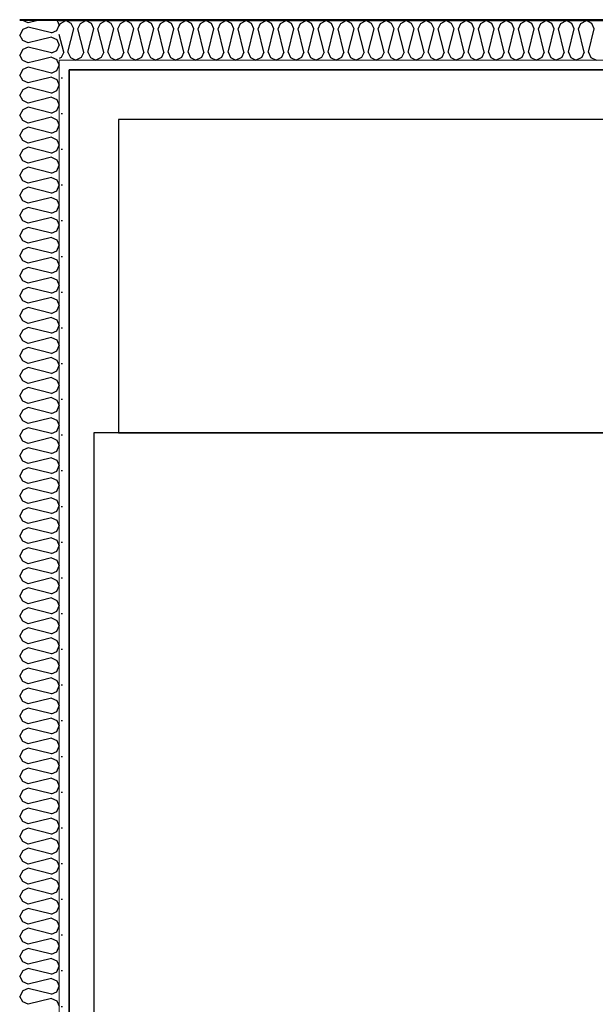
# Model space of a CAD drawing. Header units: millimetres. Extents: x -3836 to 10135, y -3581 to 11389.
# Tile 20 of 47: x 199 to 897, y 7797 to 8991. Entities that reach past the tile are written whole.
import ezdxf
from ezdxf.enums import TextEntityAlignment as Align

# ---------------------------------------------------------------- set-up
doc = ezdxf.new("R2010")
doc.units = ezdxf.units.MM
doc.header["$LTSCALE"] = 0.5
doc.header["$MEASUREMENT"] = 0
doc.linetypes.add('PLINE', pattern=[0])
for name, color, linetype in [('231- Bærende yttervegger (Skravur)(Nye konstruksjoner)', 7, 'Continuous'), ('231- Bærende yttervegger(Nye konstruksjoner)', 7, 'Continuous'), ('252- Gulv på grunn_ bunnplate(Nye konstruksjoner)', 7, 'Continuous'), ('68-- Inventar (løst)(Nye konstruksjoner)', 7, 'Continuous'), ('862- M___Nettoareal(Nye konstruksjoner)', 7, 'Continuous'), ('862- M___Nettoareal(Polylinje)(Nye konstruksjoner)', 7, 'Continuous'), ('862- M___Nettoareal(Tekst)(Nye konstruksjoner)', 7, 'Continuous')]:
    doc.layers.add(name, color=color, linetype=linetype)
doc.layers.add('236- Innvendig kledning og overflate(Nye konstruksjoner)', color=7, linetype='Continuous', lineweight=0)
doc.styles.add('GENERATED_STYLE_1', font='arial.ttf')
pattern_1 = [(0, (0, 0), (0, 43.30127), [0, -25]), (0, (12.5, 21.65), (0, 43.30127), [0, -25])]

# ---------------------------------------------------------------- blocks, each defined once
blk = doc.blocks.new('Soverom_1_5', base_point=(1471.2, 6224))
at = {"layer": '862- M___Nettoareal(Polylinje)(Nye konstruksjoner)', "linetype": 'PLINE', "flags": 128}
blk.add_lwpolyline([(2817.3, 5271.4), (2817.3, 6731), (2416.9, 6731), (2416.9, 8929.6), (259, 8929.6), (259, 5403.6), (871.7, 5403.6), (871.7, 5270.2)], close=True, dxfattribs=at)
at = {"layer": '862- M___Nettoareal(Tekst)(Nye konstruksjoner)', "style": 'GENERATED_STYLE_1'}
for tag, height, p in [('DUMMY_862', 100, (998.7, 6538.3)), ('DUMMY_861', 100, (922.4, 6515.4)), ('DUMMY_863', 200, (2020, 6381.1)), ('ROOM_NAME', 200, (922.4, 6335.4)), ('DUMMY_864', 100, (922.4, 6066.9))]:
    blk.add_attdef(tag, text='', height=height, dxfattribs=at).set_placement(p, align=Align.TOP_LEFT)
blk = doc.blocks.new('*X11')
at = {"layer": '231- Bærende yttervegger (Skravur)(Nye konstruksjoner)', "linetype": 'PLINE'}
for p, q in [((209.2, 8986.6), (202.8, 8989.6)), ((220.9, 8989.6), (209.2, 8986.6)), ((244.4, 8989.6), (247, 8984.1)), ((209.2, 8981.5), (207.7, 8980.8)), ((237.4, 8974.5), (209.2, 8981.5)), ((243.9, 8977.4), (247, 8984.1)), ((237.4, 8969.4), (222.8, 8965.7)), ((237.4, 8974.5), (243.9, 8977.4)), ((237.4, 8969.4), (243.9, 8966.4)), ((243.9, 8966.4), (247, 8959.8)), ((243.9, 8953.2), (247, 8959.8)), ((238, 8950.5), (243.9, 8953.2))]:
    blk.add_line(p, q, dxfattribs=at)
blk = doc.blocks.new('*X18')
at = {"layer": '231- Bærende yttervegger (Skravur)(Nye konstruksjoner)', "linetype": 'PLINE'}
for p, q in [((202.7, 8978.6), (199, 8971.9)), ((207.7, 8980.8), (202.7, 8978.6)), ((202.7, 8965.3), (199, 8971.9)), ((222.8, 8965.7), (209.2, 8962.3)), ((202.7, 8954.3), (199, 8947.6)), ((209.2, 8962.3), (202.7, 8965.3)), ((209.2, 8957.2), (202.7, 8954.3)), ((237.4, 8950.2), (209.2, 8957.2)), ((202.4, 8941.6), (199, 8947.6)), ((237.4, 8945.1), (223.2, 8941.6)), ((237.4, 8950.2), (238, 8950.5)), ((237.4, 8945.1), (243.9, 8942.1)), ((243.9, 8942.1), (244.1, 8941.6))]:
    blk.add_line(p, q, dxfattribs=at)
blk = doc.blocks.new('*X19')
at = {"layer": '231- Bærende yttervegger (Skravur)(Nye konstruksjoner)', "linetype": 'PLINE'}
for p, q in [((202.7, 8930), (199, 8923.4)), ((202.7, 8941), (202.4, 8941.6)), ((209.2, 8938.1), (202.7, 8941)), ((209.2, 8933), (202.7, 8930)), ((223.2, 8941.6), (209.2, 8938.1)), ((237.4, 8925.9), (209.2, 8933)), ((243.9, 8928.9), (247, 8935.5)), ((244.1, 8941.6), (247, 8935.5)), ((202.7, 8916.7), (199, 8923.4)), ((237.4, 8920.8), (209.2, 8913.8)), ((237.4, 8925.9), (243.9, 8928.9)), ((237.4, 8920.8), (243.9, 8917.9)), ((243.9, 8917.9), (247, 8911.2)), ((209.2, 8913.8), (202.7, 8916.7)), ((209.2, 8908.7), (202.7, 8905.7)), ((237.4, 8901.6), (209.2, 8908.7)), ((243.9, 8904.6), (247, 8911.2)), ((202.7, 8905.7), (199, 8899.1)), ((202.7, 8892.5), (199, 8899.1)), ((237.4, 8896.5), (209.2, 8889.5)), ((237.4, 8901.6), (243.9, 8904.6)), ((237.4, 8896.5), (243.9, 8893.6)), ((209.2, 8889.5), (202.7, 8892.5)), ((209.2, 8884.4), (202.7, 8881.4)), ((237.4, 8877.4), (209.2, 8884.4)), ((243.9, 8893.6), (247, 8886.9)), ((243.9, 8880.3), (247, 8886.9)), ((202.7, 8881.4), (199, 8874.8)), ((202.7, 8868.2), (199, 8874.8)), ((237.4, 8872.3), (209.2, 8865.2)), ((237.4, 8877.4), (243.9, 8880.3)), ((237.4, 8872.3), (243.9, 8869.3)), ((209.2, 8865.2), (202.7, 8868.2)), ((209.2, 8860.1), (202.7, 8857.2)), ((237.4, 8853.1), (209.2, 8860.1)), ((243.9, 8869.3), (247, 8862.7)), ((243.9, 8856), (247, 8862.7)), ((202.7, 8857.2), (199, 8850.5)), ((202.7, 8843.9), (199, 8850.5)), ((237.4, 8848), (209.2, 8840.9)), ((237.4, 8853.1), (243.9, 8856)), ((237.4, 8848), (243.9, 8845)), ((209.2, 8840.9), (202.7, 8843.9)), ((209.2, 8835.8), (202.7, 8832.9)), ((237.4, 8828.8), (209.2, 8835.8)), ((243.9, 8845), (247, 8838.4)), ((243.9, 8831.8), (247, 8838.4)), ((202.7, 8832.9), (199, 8826.2)), ((202.7, 8819.6), (199, 8826.2)), ((237.4, 8823.7), (209.2, 8816.7)), ((237.4, 8828.8), (243.9, 8831.8)), ((237.4, 8823.7), (243.9, 8820.7)), ((209.2, 8816.7), (202.7, 8819.6)), ((209.2, 8811.6), (202.7, 8808.6)), ((237.4, 8804.5), (209.2, 8811.6)), ((243.9, 8820.7), (247, 8814.1)), ((243.9, 8807.5), (247, 8814.1)), ((202.7, 8808.6), (199, 8802)), ((202.7, 8795.3), (199, 8802)), ((237.4, 8799.4), (209.2, 8792.4)), ((237.4, 8804.5), (243.9, 8807.5)), ((237.4, 8799.4), (243.9, 8796.5)), ((209.2, 8792.4), (202.7, 8795.3)), ((209.2, 8787.3), (202.7, 8784.3)), ((237.4, 8780.2), (209.2, 8787.3)), ((243.9, 8796.5), (247, 8789.8)), ((243.9, 8783.2), (247, 8789.8)), ((202.7, 8784.3), (199, 8777.7)), ((202.7, 8771), (199, 8777.7)), ((237.4, 8775.1), (209.2, 8768.1)), ((237.4, 8780.2), (243.9, 8783.2)), ((237.4, 8775.1), (243.9, 8772.2)), ((209.2, 8768.1), (202.7, 8771)), ((209.2, 8763), (202.7, 8760)), ((237.4, 8755.9), (209.2, 8763)), ((243.9, 8772.2), (247, 8765.5)), ((243.9, 8758.9), (247, 8765.5)), ((202.7, 8760), (199, 8753.4)), ((202.7, 8746.8), (199, 8753.4)), ((237.4, 8750.8), (209.2, 8743.8)), ((237.4, 8755.9), (243.9, 8758.9)), ((237.4, 8750.8), (243.9, 8747.9)), ((209.2, 8743.8), (202.7, 8746.8)), ((209.2, 8738.7), (202.7, 8735.7)), ((237.4, 8731.7), (209.2, 8738.7)), ((243.9, 8747.9), (247, 8741.3)), ((243.9, 8734.6), (247, 8741.3)), ((202.7, 8735.7), (199, 8729.1)), ((202.7, 8722.5), (199, 8729.1)), ((237.4, 8731.7), (243.9, 8734.6)), ((209.2, 8719.5), (202.7, 8722.5)), ((237.4, 8726.6), (209.2, 8719.5)), ((237.4, 8726.6), (243.9, 8723.6)), ((243.9, 8723.6), (247, 8717)), ((243.9, 8710.3), (247, 8717)), ((202.7, 8711.5), (199, 8704.8)), ((202.7, 8698.2), (199, 8704.8)), ((209.2, 8714.4), (202.7, 8711.5)), ((237.4, 8707.4), (209.2, 8714.4)), ((237.4, 8707.4), (243.9, 8710.3)), ((209.2, 8695.2), (202.7, 8698.2)), ((237.4, 8702.3), (209.2, 8695.2)), ((237.4, 8702.3), (243.9, 8699.3)), ((243.9, 8699.3), (247, 8692.7)), ((243.9, 8686.1), (247, 8692.7)), ((202.7, 8687.2), (199, 8680.6)), ((202.7, 8673.9), (199, 8680.6)), ((209.2, 8690.1), (202.7, 8687.2)), ((237.4, 8683.1), (209.2, 8690.1)), ((237.4, 8683.1), (243.9, 8686.1)), ((209.2, 8671), (202.7, 8673.9)), ((237.4, 8678), (209.2, 8671)), ((237.4, 8678), (243.9, 8675)), ((243.9, 8675), (247, 8668.4)), ((243.9, 8661.8), (247, 8668.4)), ((202.7, 8662.9), (199, 8656.3)), ((202.7, 8649.6), (199, 8656.3)), ((209.2, 8665.9), (202.7, 8662.9)), ((237.4, 8658.8), (209.2, 8665.9)), ((237.4, 8658.8), (243.9, 8661.8)), ((209.2, 8646.7), (202.7, 8649.6)), ((237.4, 8653.7), (209.2, 8646.7)), ((237.4, 8653.7), (243.9, 8650.8)), ((243.9, 8650.8), (247, 8644.1)), ((243.9, 8637.5), (247, 8644.1)), ((202.7, 8638.6), (199, 8632)), ((202.7, 8625.4), (199, 8632)), ((209.2, 8641.6), (202.7, 8638.6)), ((237.4, 8634.5), (209.2, 8641.6)), ((237.4, 8634.5), (243.9, 8637.5)), ((209.2, 8622.4), (202.7, 8625.4)), ((237.4, 8629.4), (209.2, 8622.4)), ((237.4, 8629.4), (243.9, 8626.5)), ((243.9, 8626.5), (247, 8619.9)), ((243.9, 8613.2), (247, 8619.9)), ((202.7, 8614.3), (199, 8607.7)), ((202.7, 8601.1), (199, 8607.7)), ((209.2, 8617.3), (202.7, 8614.3)), ((237.4, 8610.3), (209.2, 8617.3)), ((237.4, 8610.3), (243.9, 8613.2)), ((209.2, 8598.1), (202.7, 8601.1)), ((237.4, 8605.2), (209.2, 8598.1)), ((237.4, 8605.2), (243.9, 8602.2)), ((243.9, 8602.2), (247, 8595.6)), ((243.9, 8588.9), (247, 8595.6)), ((202.7, 8590.1), (199, 8583.4)), ((209.2, 8593), (202.7, 8590.1)), ((237.4, 8586), (209.2, 8593)), ((237.4, 8586), (243.9, 8588.9)), ((202.7, 8576.8), (199, 8583.4)), ((209.2, 8573.8), (202.7, 8576.8)), ((237.4, 8580.9), (209.2, 8573.8)), ((237.4, 8580.9), (243.9, 8577.9)), ((243.9, 8577.9), (247, 8571.3)), ((202.7, 8565.8), (199, 8559.1)), ((209.2, 8568.7), (202.7, 8565.8)), ((237.4, 8561.7), (209.2, 8568.7)), ((237.4, 8561.7), (243.9, 8564.7)), ((243.9, 8564.7), (247, 8571.3)), ((202.7, 8552.5), (199, 8559.1)), ((209.2, 8549.6), (202.7, 8552.5)), ((237.4, 8556.6), (209.2, 8549.6)), ((237.4, 8556.6), (243.9, 8553.6)), ((243.9, 8553.6), (247, 8547)), ((202.7, 8541.5), (199, 8534.9)), ((209.2, 8544.5), (202.7, 8541.5)), ((237.4, 8537.4), (209.2, 8544.5)), ((237.4, 8537.4), (243.9, 8540.4)), ((243.9, 8540.4), (247, 8547)), ((202.7, 8528.2), (199, 8534.9)), ((209.2, 8525.3), (202.7, 8528.2)), ((237.4, 8532.3), (209.2, 8525.3)), ((237.4, 8532.3), (243.9, 8529.4)), ((243.9, 8529.4), (247, 8522.7)), ((202.7, 8517.2), (199, 8510.6)), ((209.2, 8520.2), (202.7, 8517.2)), ((237.4, 8513.1), (209.2, 8520.2)), ((237.4, 8513.1), (243.9, 8516.1)), ((243.9, 8516.1), (247, 8522.7)), ((202.7, 8504), (199, 8510.6)), ((209.2, 8501), (202.7, 8504)), ((237.4, 8508), (209.2, 8501)), ((237.4, 8508), (243.9, 8505.1)), ((243.9, 8505.1), (247, 8498.4)), ((202.7, 8492.9), (199, 8486.3)), ((209.2, 8495.9), (202.7, 8492.9)), ((237.4, 8488.9), (209.2, 8495.9)), ((237.4, 8488.9), (243.9, 8491.8)), ((243.9, 8491.8), (247, 8498.4)), ((202.7, 8479.7), (199, 8486.3)), ((209.2, 8476.7), (202.7, 8479.7)), ((237.4, 8483.8), (209.2, 8476.7)), ((237.4, 8483.8), (243.9, 8480.8)), ((243.9, 8480.8), (247, 8474.2)), ((202.7, 8468.7), (199, 8462)), ((209.2, 8471.6), (202.7, 8468.7)), ((237.4, 8464.6), (209.2, 8471.6)), ((237.4, 8464.6), (243.9, 8467.5)), ((243.9, 8467.5), (247, 8474.2)), ((202.7, 8455.4), (199, 8462)), ((209.2, 8452.4), (202.7, 8455.4)), ((237.4, 8459.5), (209.2, 8452.4)), ((237.4, 8459.5), (243.9, 8456.5)), ((243.9, 8456.5), (247, 8449.9)), ((202.7, 8444.4), (199, 8437.7)), ((209.2, 8447.3), (202.7, 8444.4)), ((237.4, 8440.3), (209.2, 8447.3)), ((237.4, 8440.3), (243.9, 8443.3)), ((243.9, 8443.3), (247, 8449.9)), ((202.7, 8431.1), (199, 8437.7)), ((209.2, 8428.2), (202.7, 8431.1)), ((237.4, 8435.2), (209.2, 8428.2)), ((237.4, 8435.2), (243.9, 8432.2)), ((243.9, 8432.2), (247, 8425.6)), ((202.7, 8420.1), (199, 8413.5)), ((209.2, 8423.1), (202.7, 8420.1)), ((237.4, 8416), (209.2, 8423.1)), ((237.4, 8416), (243.9, 8419)), ((243.9, 8419), (247, 8425.6)), ((202.7, 8406.8), (199, 8413.5)), ((209.2, 8403.9), (202.7, 8406.8)), ((237.4, 8410.9), (209.2, 8403.9)), ((237.4, 8410.9), (243.9, 8408)), ((243.9, 8408), (247, 8401.3)), ((202.7, 8395.8), (199, 8389.2)), ((209.2, 8398.8), (202.7, 8395.8)), ((237.4, 8391.7), (209.2, 8398.8)), ((237.4, 8391.7), (243.9, 8394.7)), ((243.9, 8394.7), (247, 8401.3)), ((202.7, 8382.5), (199, 8389.2)), ((209.2, 8379.6), (202.7, 8382.5)), ((237.4, 8386.6), (209.2, 8379.6)), ((237.4, 8386.6), (243.9, 8383.7)), ((243.9, 8383.7), (247, 8377)), ((202.7, 8371.5), (199, 8364.9)), ((209.2, 8374.5), (202.7, 8371.5)), ((237.4, 8367.4), (209.2, 8374.5)), ((237.4, 8367.4), (243.9, 8370.4)), ((243.9, 8370.4), (247, 8377)), ((202.7, 8358.3), (199, 8364.9)), ((209.2, 8355.3), (202.7, 8358.3)), ((237.4, 8362.3), (209.2, 8355.3)), ((237.4, 8362.3), (243.9, 8359.4)), ((243.9, 8359.4), (247, 8352.8)), ((202.7, 8347.2), (199, 8340.6)), ((209.2, 8350.2), (202.7, 8347.2)), ((237.4, 8343.2), (209.2, 8350.2)), ((237.4, 8343.2), (243.9, 8346.1)), ((243.9, 8346.1), (247, 8352.8)), ((202.7, 8334), (199, 8340.6)), ((209.2, 8331), (202.7, 8334)), ((237.4, 8338.1), (209.2, 8331)), ((237.4, 8338.1), (243.9, 8335.1)), ((243.9, 8335.1), (247, 8328.5)), ((202.7, 8323), (199, 8316.3)), ((209.2, 8325.9), (202.7, 8323)), ((237.4, 8318.9), (209.2, 8325.9)), ((237.4, 8318.9), (243.9, 8321.8)), ((243.9, 8321.8), (247, 8328.5)), ((202.7, 8309.7), (199, 8316.3)), ((209.2, 8306.7), (202.7, 8309.7)), ((237.4, 8313.8), (209.2, 8306.7)), ((237.4, 8313.8), (243.9, 8310.8)), ((243.9, 8310.8), (247, 8304.2)), ((202.7, 8298.7), (199, 8292.1)), ((209.2, 8301.6), (202.7, 8298.7)), ((237.4, 8294.6), (209.2, 8301.6)), ((237.4, 8294.6), (243.9, 8297.6)), ((243.9, 8297.6), (247, 8304.2)), ((202.7, 8285.4), (199, 8292.1)), ((209.2, 8282.5), (202.7, 8285.4)), ((237.4, 8289.5), (209.2, 8282.5)), ((237.4, 8289.5), (243.9, 8286.5)), ((243.9, 8286.5), (247, 8279.9)), ((202.7, 8274.4), (199, 8267.8)), ((209.2, 8277.4), (202.7, 8274.4)), ((237.4, 8270.3), (209.2, 8277.4)), ((237.4, 8270.3), (243.9, 8273.3)), ((243.9, 8273.3), (247, 8279.9)), ((202.7, 8261.1), (199, 8267.8)), ((237.4, 8265.2), (209.2, 8258.2)), ((237.4, 8265.2), (243.9, 8262.3)), ((243.9, 8262.3), (247, 8255.6)), ((202.7, 8250.1), (199, 8243.5)), ((209.2, 8258.2), (202.7, 8261.1)), ((209.2, 8253.1), (202.7, 8250.1)), ((237.4, 8246), (209.2, 8253.1)), ((243.9, 8249), (247, 8255.6)), ((202.7, 8236.9), (199, 8243.5)), ((237.4, 8240.9), (209.2, 8233.9)), ((237.4, 8246), (243.9, 8249)), ((237.4, 8240.9), (243.9, 8238)), ((243.9, 8238), (247, 8231.4)), ((202.7, 8225.8), (199, 8219.2)), ((209.2, 8233.9), (202.7, 8236.9)), ((209.2, 8228.8), (202.7, 8225.8)), ((237.4, 8221.8), (209.2, 8228.8)), ((243.9, 8224.7), (247, 8231.4)), ((202.7, 8212.6), (199, 8219.2)), ((237.4, 8216.7), (209.2, 8209.6)), ((237.4, 8221.8), (243.9, 8224.7)), ((237.4, 8216.7), (243.9, 8213.7)), ((243.9, 8213.7), (247, 8207.1)), ((202.7, 8201.6), (199, 8194.9)), ((209.2, 8209.6), (202.7, 8212.6)), ((209.2, 8204.5), (202.7, 8201.6)), ((237.4, 8197.5), (209.2, 8204.5)), ((243.9, 8200.4), (247, 8207.1)), ((202.7, 8188.3), (199, 8194.9)), ((237.4, 8192.4), (209.2, 8185.3)), ((237.4, 8197.5), (243.9, 8200.4)), ((237.4, 8192.4), (243.9, 8189.4)), ((209.2, 8185.3), (202.7, 8188.3)), ((209.2, 8180.2), (202.7, 8177.3)), ((237.4, 8173.2), (209.2, 8180.2)), ((243.9, 8189.4), (247, 8182.8)), ((243.9, 8176.2), (247, 8182.8)), ((202.7, 8177.3), (199, 8170.6)), ((202.7, 8164), (199, 8170.6)), ((237.4, 8168.1), (209.2, 8161.1)), ((237.4, 8173.2), (243.9, 8176.2)), ((237.4, 8168.1), (243.9, 8165.1)), ((209.2, 8161.1), (202.7, 8164)), ((209.2, 8156), (202.7, 8153)), ((237.4, 8148.9), (209.2, 8156)), ((243.9, 8165.1), (247, 8158.5)), ((243.9, 8151.9), (247, 8158.5)), ((202.7, 8153), (199, 8146.4)), ((202.7, 8139.7), (199, 8146.4)), ((237.4, 8143.8), (209.2, 8136.8)), ((237.4, 8148.9), (243.9, 8151.9)), ((237.4, 8143.8), (243.9, 8140.9)), ((209.2, 8136.8), (202.7, 8139.7)), ((209.2, 8131.7), (202.7, 8128.7)), ((237.4, 8124.6), (209.2, 8131.7)), ((243.9, 8140.9), (247, 8134.2)), ((243.9, 8127.6), (247, 8134.2)), ((202.7, 8128.7), (199, 8122.1)), ((202.7, 8115.5), (199, 8122.1)), ((237.4, 8119.5), (209.2, 8112.5)), ((237.4, 8124.6), (243.9, 8127.6)), ((237.4, 8119.5), (243.9, 8116.6)), ((209.2, 8112.5), (202.7, 8115.5)), ((209.2, 8107.4), (202.7, 8104.4)), ((237.4, 8100.4), (209.2, 8107.4)), ((243.9, 8116.6), (247, 8109.9)), ((243.9, 8103.3), (247, 8109.9)), ((202.7, 8104.4), (199, 8097.8)), ((202.7, 8091.2), (199, 8097.8)), ((237.4, 8095.3), (209.2, 8088.2)), ((237.4, 8100.4), (243.9, 8103.3)), ((237.4, 8095.3), (243.9, 8092.3)), ((209.2, 8088.2), (202.7, 8091.2)), ((209.2, 8083.1), (202.7, 8080.2)), ((237.4, 8076.1), (209.2, 8083.1)), ((243.9, 8092.3), (247, 8085.7)), ((243.9, 8079), (247, 8085.7)), ((202.7, 8080.2), (199, 8073.5)), ((202.7, 8066.9), (199, 8073.5)), ((237.4, 8071), (209.2, 8063.9)), ((237.4, 8076.1), (243.9, 8079)), ((237.4, 8071), (243.9, 8068)), ((209.2, 8063.9), (202.7, 8066.9)), ((209.2, 8058.8), (202.7, 8055.9)), ((237.4, 8051.8), (209.2, 8058.8)), ((243.9, 8068), (247, 8061.4)), ((243.9, 8054.8), (247, 8061.4)), ((202.7, 8055.9), (199, 8049.2)), ((202.7, 8042.6), (199, 8049.2)), ((237.4, 8046.7), (209.2, 8039.7)), ((237.4, 8051.8), (243.9, 8054.8)), ((237.4, 8046.7), (243.9, 8043.7)), ((209.2, 8039.7), (202.7, 8042.6)), ((209.2, 8034.6), (202.7, 8031.6)), ((237.4, 8027.5), (209.2, 8034.6)), ((243.9, 8043.7), (247, 8037.1)), ((243.9, 8030.5), (247, 8037.1)), ((202.7, 8031.6), (199, 8025)), ((202.7, 8018.3), (199, 8025)), ((237.4, 8022.4), (209.2, 8015.4)), ((237.4, 8027.5), (243.9, 8030.5)), ((237.4, 8022.4), (243.9, 8019.5)), ((209.2, 8015.4), (202.7, 8018.3)), ((243.9, 8019.5), (247, 8012.8)), ((243.9, 8006.2), (247, 8012.8)), ((202.7, 8007.3), (199, 8000.7)), ((202.7, 7994), (199, 8000.7)), ((209.2, 8010.3), (202.7, 8007.3)), ((237.4, 8003.2), (209.2, 8010.3)), ((237.4, 8003.2), (243.9, 8006.2)), ((209.2, 7991.1), (202.7, 7994)), ((237.4, 7998.1), (209.2, 7991.1)), ((237.4, 7998.1), (243.9, 7995.2)), ((243.9, 7995.2), (247, 7988.5)), ((243.9, 7981.9), (247, 7988.5)), ((202.7, 7983), (199, 7976.4)), ((202.7, 7969.8), (199, 7976.4)), ((209.2, 7986), (202.7, 7983)), ((237.4, 7978.9), (209.2, 7986)), ((237.4, 7978.9), (243.9, 7981.9)), ((209.2, 7966.8), (202.7, 7969.8)), ((237.4, 7973.8), (209.2, 7966.8)), ((237.4, 7973.8), (243.9, 7970.9)), ((243.9, 7970.9), (247, 7964.3)), ((243.9, 7957.6), (247, 7964.3)), ((202.7, 7958.7), (199, 7952.1)), ((202.7, 7945.5), (199, 7952.1)), ((209.2, 7961.7), (202.7, 7958.7)), ((237.4, 7954.7), (209.2, 7961.7)), ((237.4, 7954.7), (243.9, 7957.6)), ((209.2, 7942.5), (202.7, 7945.5)), ((237.4, 7949.6), (209.2, 7942.5)), ((237.4, 7949.6), (243.9, 7946.6)), ((243.9, 7946.6), (247, 7940)), ((243.9, 7933.3), (247, 7940)), ((202.7, 7934.5), (199, 7927.8)), ((202.7, 7921.2), (199, 7927.8)), ((209.2, 7937.4), (202.7, 7934.5)), ((237.4, 7930.4), (209.2, 7937.4)), ((237.4, 7930.4), (243.9, 7933.3)), ((209.2, 7918.2), (202.7, 7921.2)), ((237.4, 7925.3), (209.2, 7918.2)), ((237.4, 7925.3), (243.9, 7922.3)), ((243.9, 7922.3), (247, 7915.7)), ((243.9, 7909.1), (247, 7915.7)), ((202.7, 7910.2), (199, 7903.6)), ((202.7, 7896.9), (199, 7903.6)), ((209.2, 7913.1), (202.7, 7910.2)), ((237.4, 7906.1), (209.2, 7913.1)), ((237.4, 7906.1), (243.9, 7909.1)), ((209.2, 7894), (202.7, 7896.9)), ((237.4, 7901), (209.2, 7894)), ((237.4, 7901), (243.9, 7898)), ((243.9, 7898), (247, 7891.4)), ((243.9, 7884.8), (247, 7891.4)), ((202.7, 7885.9), (199, 7879.3)), ((202.7, 7872.6), (199, 7879.3)), ((209.2, 7888.9), (202.7, 7885.9)), ((237.4, 7881.8), (209.2, 7888.9)), ((237.4, 7881.8), (243.9, 7884.8)), ((209.2, 7869.7), (202.7, 7872.6)), ((237.4, 7876.7), (209.2, 7869.7)), ((237.4, 7876.7), (243.9, 7873.8)), ((243.9, 7873.8), (247, 7867.1)), ((202.7, 7861.6), (199, 7855)), ((209.2, 7864.6), (202.7, 7861.6)), ((237.4, 7857.5), (209.2, 7864.6)), ((237.4, 7857.5), (243.9, 7860.5)), ((243.9, 7860.5), (247, 7867.1)), ((202.7, 7848.4), (199, 7855)), ((209.2, 7845.4), (202.7, 7848.4)), ((237.4, 7852.4), (209.2, 7845.4)), ((237.4, 7852.4), (243.9, 7849.5)), ((243.9, 7849.5), (247, 7842.9)), ((202.7, 7837.3), (199, 7830.7)), ((209.2, 7840.3), (202.7, 7837.3)), ((237.4, 7833.3), (209.2, 7840.3)), ((237.4, 7833.3), (243.9, 7836.2)), ((243.9, 7836.2), (247, 7842.9)), ((202.7, 7824.1), (199, 7830.7)), ((209.2, 7821.1), (202.7, 7824.1)), ((237.4, 7828.2), (209.2, 7821.1)), ((237.4, 7828.2), (243.9, 7825.2)), ((243.9, 7825.2), (247, 7818.6)), ((202.7, 7813.1), (199, 7806.4)), ((209.2, 7816), (202.7, 7813.1)), ((237.4, 7809), (209.2, 7816)), ((237.4, 7809), (243.9, 7811.9)), ((243.9, 7811.9), (247, 7818.6)), ((202.7, 7799.8), (199, 7806.4)), ((209.2, 7796.8), (202.7, 7799.8)), ((237.4, 7803.9), (209.2, 7796.8)), ((237.4, 7803.9), (243.9, 7800.9)), ((243.9, 7800.9), (247, 7794.3))]:
    blk.add_line(p, q, dxfattribs=at)
blk = doc.blocks.new('*X38')
at = {"layer": '231- Bærende yttervegger (Skravur)(Nye konstruksjoner)', "linetype": 'PLINE'}
for p, q in [((248.3, 8985.9), (255, 8989.6)), ((261.6, 8985.9), (255, 8989.6)), ((272.6, 8985.9), (279.2, 8989.6)), ((285.9, 8985.9), (279.2, 8989.6)), ((296.9, 8985.9), (303.5, 8989.6)), ((310.1, 8985.9), (303.5, 8989.6)), ((321.2, 8985.9), (327.8, 8989.6)), ((334.4, 8985.9), (327.8, 8989.6)), ((345.4, 8985.9), (352.1, 8989.6)), ((358.7, 8985.9), (352.1, 8989.6)), ((369.7, 8985.9), (376.4, 8989.6)), ((383, 8985.9), (376.4, 8989.6)), ((394, 8985.9), (400.6, 8989.6)), ((407.3, 8985.9), (400.6, 8989.6)), ((418.3, 8985.9), (424.9, 8989.6)), ((431.6, 8985.9), (424.9, 8989.6)), ((442.6, 8985.9), (449.2, 8989.6)), ((455.8, 8985.9), (449.2, 8989.6)), ((466.9, 8985.9), (473.5, 8989.6)), ((480.1, 8985.9), (473.5, 8989.6)), ((491.1, 8985.9), (497.8, 8989.6)), ((504.4, 8985.9), (497.8, 8989.6)), ((515.4, 8985.9), (522, 8989.6)), ((528.7, 8985.9), (522, 8989.6)), ((539.7, 8985.9), (546.3, 8989.6)), ((553, 8985.9), (546.3, 8989.6)), ((564, 8985.9), (570.6, 8989.6)), ((577.2, 8985.9), (570.6, 8989.6)), ((588.3, 8985.9), (594.9, 8989.6)), ((601.5, 8985.9), (594.9, 8989.6)), ((612.5, 8985.9), (619.2, 8989.6)), ((625.8, 8985.9), (619.2, 8989.6)), ((636.8, 8985.9), (643.5, 8989.6)), ((650.1, 8985.9), (643.5, 8989.6)), ((661.1, 8985.9), (667.7, 8989.6)), ((674.4, 8985.9), (667.7, 8989.6)), ((685.4, 8985.9), (692, 8989.6)), ((698.6, 8985.9), (692, 8989.6)), ((709.7, 8985.9), (716.3, 8989.6)), ((722.9, 8985.9), (716.3, 8989.6)), ((733.9, 8985.9), (740.6, 8989.6)), ((747.2, 8985.9), (740.6, 8989.6)), ((758.2, 8985.9), (764.9, 8989.6)), ((771.5, 8985.9), (764.9, 8989.6)), ((782.5, 8985.9), (789.1, 8989.6)), ((795.8, 8985.9), (789.1, 8989.6)), ((806.8, 8985.9), (813.4, 8989.6)), ((820.1, 8985.9), (813.4, 8989.6)), ((831.1, 8985.9), (837.7, 8989.6)), ((844.3, 8985.9), (837.7, 8989.6)), ((855.4, 8985.9), (862, 8989.6)), ((868.6, 8985.9), (862, 8989.6)), ((879.6, 8985.9), (886.3, 8989.6)), ((892.9, 8985.9), (886.3, 8989.6)), ((247, 8983), (248.3, 8985.9)), ((257.5, 8951.2), (264.5, 8979.4)), ((264.5, 8979.4), (261.6, 8985.9)), ((269.6, 8979.4), (272.6, 8985.9)), ((276.7, 8951.2), (269.6, 8979.4)), ((281.8, 8951.2), (288.8, 8979.4)), ((288.8, 8979.4), (285.9, 8985.9)), ((293.9, 8979.4), (296.9, 8985.9)), ((301, 8951.2), (293.9, 8979.4)), ((306.1, 8951.2), (313.1, 8979.4)), ((313.1, 8979.4), (310.1, 8985.9)), ((318.2, 8979.4), (321.2, 8985.9)), ((325.2, 8951.2), (318.2, 8979.4)), ((330.3, 8951.2), (337.4, 8979.4)), ((337.4, 8979.4), (334.4, 8985.9)), ((342.5, 8979.4), (345.4, 8985.9)), ((349.5, 8951.2), (342.5, 8979.4)), ((354.6, 8951.2), (361.7, 8979.4)), ((361.7, 8979.4), (358.7, 8985.9)), ((366.8, 8979.4), (369.7, 8985.9)), ((373.8, 8951.2), (366.8, 8979.4)), ((378.9, 8951.2), (385.9, 8979.4)), ((385.9, 8979.4), (383, 8985.9)), ((391.1, 8979.4), (394, 8985.9)), ((398.1, 8951.2), (391.1, 8979.4)), ((403.2, 8951.2), (410.2, 8979.4)), ((410.2, 8979.4), (407.3, 8985.9)), ((415.3, 8979.4), (418.3, 8985.9)), ((422.4, 8951.2), (415.3, 8979.4)), ((427.5, 8951.2), (434.5, 8979.4)), ((434.5, 8979.4), (431.6, 8985.9)), ((439.6, 8979.4), (442.6, 8985.9)), ((446.7, 8951.2), (439.6, 8979.4)), ((451.8, 8951.2), (458.8, 8979.4)), ((458.8, 8979.4), (455.8, 8985.9)), ((463.9, 8979.4), (466.9, 8985.9)), ((470.9, 8951.2), (463.9, 8979.4)), ((476, 8951.2), (483.1, 8979.4)), ((483.1, 8979.4), (480.1, 8985.9)), ((488.2, 8979.4), (491.1, 8985.9)), ((495.2, 8951.2), (488.2, 8979.4)), ((500.3, 8951.2), (507.4, 8979.4)), ((507.4, 8979.4), (504.4, 8985.9)), ((512.5, 8979.4), (515.4, 8985.9)), ((519.5, 8951.2), (512.5, 8979.4)), ((524.6, 8951.2), (531.6, 8979.4)), ((531.6, 8979.4), (528.7, 8985.9)), ((536.7, 8979.4), (539.7, 8985.9)), ((543.8, 8951.2), (536.7, 8979.4)), ((548.9, 8951.2), (555.9, 8979.4)), ((555.9, 8979.4), (553, 8985.9)), ((561, 8979.4), (564, 8985.9)), ((568.1, 8951.2), (561, 8979.4)), ((573.2, 8951.2), (580.2, 8979.4)), ((580.2, 8979.4), (577.2, 8985.9)), ((585.3, 8979.4), (588.3, 8985.9)), ((592.3, 8951.2), (585.3, 8979.4)), ((597.4, 8951.2), (604.5, 8979.4)), ((604.5, 8979.4), (601.5, 8985.9)), ((609.6, 8979.4), (612.5, 8985.9)), ((616.6, 8951.2), (609.6, 8979.4)), ((621.7, 8951.2), (628.8, 8979.4)), ((628.8, 8979.4), (625.8, 8985.9)), ((633.9, 8979.4), (636.8, 8985.9)), ((640.9, 8951.2), (633.9, 8979.4)), ((646, 8951.2), (653, 8979.4)), ((653, 8979.4), (650.1, 8985.9)), ((658.1, 8979.4), (661.1, 8985.9)), ((665.2, 8951.2), (658.1, 8979.4)), ((670.3, 8951.2), (677.3, 8979.4)), ((677.3, 8979.4), (674.4, 8985.9)), ((682.4, 8979.4), (685.4, 8985.9)), ((689.5, 8951.2), (682.4, 8979.4)), ((694.6, 8951.2), (701.6, 8979.4)), ((701.6, 8979.4), (698.6, 8985.9)), ((706.7, 8979.4), (709.7, 8985.9)), ((713.7, 8951.2), (706.7, 8979.4)), ((718.8, 8951.2), (725.9, 8979.4)), ((725.9, 8979.4), (722.9, 8985.9)), ((731, 8979.4), (733.9, 8985.9)), ((738, 8951.2), (731, 8979.4)), ((743.1, 8951.2), (750.2, 8979.4)), ((750.2, 8979.4), (747.2, 8985.9)), ((755.3, 8979.4), (758.2, 8985.9)), ((762.3, 8951.2), (755.3, 8979.4)), ((767.4, 8951.2), (774.5, 8979.4)), ((774.5, 8979.4), (771.5, 8985.9)), ((779.6, 8979.4), (782.5, 8985.9)), ((786.6, 8951.2), (779.6, 8979.4)), ((791.7, 8951.2), (798.7, 8979.4)), ((798.7, 8979.4), (795.8, 8985.9)), ((803.8, 8979.4), (806.8, 8985.9)), ((810.9, 8951.2), (803.8, 8979.4)), ((816, 8951.2), (823, 8979.4)), ((823, 8979.4), (820.1, 8985.9)), ((828.1, 8979.4), (831.1, 8985.9)), ((835.2, 8951.2), (828.1, 8979.4)), ((840.3, 8951.2), (847.3, 8979.4)), ((847.3, 8979.4), (844.3, 8985.9)), ((852.4, 8979.4), (855.4, 8985.9)), ((859.4, 8951.2), (852.4, 8979.4)), ((864.5, 8951.2), (871.6, 8979.4)), ((871.6, 8979.4), (868.6, 8985.9)), ((876.7, 8979.4), (879.6, 8985.9)), ((883.7, 8951.2), (876.7, 8979.4)), ((888.8, 8951.2), (895.9, 8979.4)), ((895.9, 8979.4), (892.9, 8985.9)), ((252.4, 8951.2), (247, 8972.8)), ((249.4, 8944.7), (247, 8943.5)), ((252.4, 8951.2), (249.4, 8944.7)), ((257.5, 8951.2), (260.5, 8944.7)), ((260.5, 8944.7), (267.1, 8941.6)), ((273.7, 8944.7), (267.1, 8941.6)), ((276.7, 8951.2), (273.7, 8944.7)), ((281.8, 8951.2), (284.7, 8944.7)), ((284.7, 8944.7), (291.4, 8941.6)), ((298, 8944.7), (291.4, 8941.6)), ((301, 8951.2), (298, 8944.7)), ((306.1, 8951.2), (309, 8944.7)), ((309, 8944.7), (315.7, 8941.6)), ((322.3, 8944.7), (315.7, 8941.6)), ((325.2, 8951.2), (322.3, 8944.7)), ((330.3, 8951.2), (333.3, 8944.7)), ((333.3, 8944.7), (339.9, 8941.6)), ((346.6, 8944.7), (339.9, 8941.6)), ((349.5, 8951.2), (346.6, 8944.7)), ((354.6, 8951.2), (357.6, 8944.7)), ((357.6, 8944.7), (364.2, 8941.6)), ((370.9, 8944.7), (364.2, 8941.6)), ((373.8, 8951.2), (370.9, 8944.7)), ((378.9, 8951.2), (381.9, 8944.7)), ((381.9, 8944.7), (388.5, 8941.6)), ((395.1, 8944.7), (388.5, 8941.6)), ((398.1, 8951.2), (395.1, 8944.7)), ((403.2, 8951.2), (406.2, 8944.7)), ((406.2, 8944.7), (412.8, 8941.6)), ((419.4, 8944.7), (412.8, 8941.6)), ((422.4, 8951.2), (419.4, 8944.7)), ((427.5, 8951.2), (430.4, 8944.7)), ((430.4, 8944.7), (437.1, 8941.6)), ((443.7, 8944.7), (437.1, 8941.6)), ((446.7, 8951.2), (443.7, 8944.7)), ((451.8, 8951.2), (454.7, 8944.7)), ((454.7, 8944.7), (461.3, 8941.6)), ((468, 8944.7), (461.3, 8941.6)), ((470.9, 8951.2), (468, 8944.7)), ((476, 8951.2), (479, 8944.7)), ((479, 8944.7), (485.6, 8941.6)), ((492.3, 8944.7), (485.6, 8941.6)), ((495.2, 8951.2), (492.3, 8944.7)), ((500.3, 8951.2), (503.3, 8944.7)), ((503.3, 8944.7), (509.9, 8941.6)), ((516.5, 8944.7), (509.9, 8941.6)), ((519.5, 8951.2), (516.5, 8944.7)), ((524.6, 8951.2), (527.6, 8944.7)), ((527.6, 8944.7), (534.2, 8941.6)), ((540.8, 8944.7), (534.2, 8941.6)), ((543.8, 8951.2), (540.8, 8944.7)), ((548.9, 8951.2), (551.8, 8944.7)), ((551.8, 8944.7), (558.5, 8941.6)), ((565.1, 8944.7), (558.5, 8941.6)), ((568.1, 8951.2), (565.1, 8944.7)), ((573.2, 8951.2), (576.1, 8944.7)), ((576.1, 8944.7), (582.8, 8941.6)), ((589.4, 8944.7), (582.8, 8941.6)), ((592.3, 8951.2), (589.4, 8944.7)), ((597.4, 8951.2), (600.4, 8944.7)), ((600.4, 8944.7), (607, 8941.6)), ((613.7, 8944.7), (607, 8941.6)), ((616.6, 8951.2), (613.7, 8944.7)), ((621.7, 8951.2), (624.7, 8944.7)), ((624.7, 8944.7), (631.3, 8941.6)), ((637.9, 8944.7), (631.3, 8941.6)), ((640.9, 8951.2), (637.9, 8944.7)), ((646, 8951.2), (649, 8944.7)), ((649, 8944.7), (655.6, 8941.6)), ((662.2, 8944.7), (655.6, 8941.6)), ((665.2, 8951.2), (662.2, 8944.7)), ((670.3, 8951.2), (673.2, 8944.7)), ((673.2, 8944.7), (679.9, 8941.6)), ((686.5, 8944.7), (679.9, 8941.6)), ((689.5, 8951.2), (686.5, 8944.7)), ((694.6, 8951.2), (697.5, 8944.7)), ((697.5, 8944.7), (704.2, 8941.6)), ((710.8, 8944.7), (704.2, 8941.6)), ((713.7, 8951.2), (710.8, 8944.7)), ((718.8, 8951.2), (721.8, 8944.7)), ((721.8, 8944.7), (728.4, 8941.6)), ((735.1, 8944.7), (728.4, 8941.6)), ((738, 8951.2), (735.1, 8944.7)), ((743.1, 8951.2), (746.1, 8944.7)), ((746.1, 8944.7), (752.7, 8941.6)), ((759.4, 8944.7), (752.7, 8941.6)), ((762.3, 8951.2), (759.4, 8944.7)), ((767.4, 8951.2), (770.4, 8944.7)), ((770.4, 8944.7), (777, 8941.6)), ((783.6, 8944.7), (777, 8941.6)), ((786.6, 8951.2), (783.6, 8944.7)), ((791.7, 8951.2), (794.7, 8944.7)), ((794.7, 8944.7), (801.3, 8941.6)), ((807.9, 8944.7), (801.3, 8941.6)), ((810.9, 8951.2), (807.9, 8944.7)), ((816, 8951.2), (818.9, 8944.7)), ((818.9, 8944.7), (825.6, 8941.6)), ((832.2, 8944.7), (825.6, 8941.6)), ((835.2, 8951.2), (832.2, 8944.7)), ((840.3, 8951.2), (843.2, 8944.7)), ((843.2, 8944.7), (849.8, 8941.6)), ((856.5, 8944.7), (849.8, 8941.6)), ((859.4, 8951.2), (856.5, 8944.7)), ((864.5, 8951.2), (867.5, 8944.7)), ((867.5, 8944.7), (874.1, 8941.6)), ((880.8, 8944.7), (874.1, 8941.6)), ((883.7, 8951.2), (880.8, 8944.7)), ((888.8, 8951.2), (891.8, 8944.7)), ((891.8, 8944.7), (898.4, 8941.6))]:
    blk.add_line(p, q, dxfattribs=at)
blk = doc.blocks.new('Seng 03[7]', base_point=(309, 6879.6))
at = {"layer": '68-- Inventar (løst)(Nye konstruksjoner)', "linetype": 'PLINE', "flags": 128}
for points in [[(259, 6829.6), (1159, 6829.6), (1159, 8929.6), (259, 8929.6)], [(319, 8489.6), (949, 8489.6), (989, 8449.6), (1099, 8449.6), (1099, 8869.6), (319, 8869.6)], [(289, 6859.6), (1129, 6859.6), (1129, 8309.6), (949, 8489.6), (289, 8489.6)]]:
    blk.add_lwpolyline(points, close=True, dxfattribs=at)

msp = doc.modelspace()

# ---------------------------------------------------------------- hatches: boundary and pattern name
at = {"layer": '231- Bærende yttervegger (Skravur)(Nye konstruksjoner)', "linetype": 'Continuous'}
msp.add_hatch(color=256, dxfattribs=at).paths.add_polyline_path([(199, 8989.6), (4814.7, 8989.6), (4814.7, 8990.6), (199, 8990.6)])
h = msp.add_hatch(dxfattribs=at)
h.set_pattern_fill('Prikker_tett', color=256, style=0, pattern_type=2)
h.set_pattern_definition(pattern_1)
h.paths.add_polyline_path([(259, 8941.6), (247, 8941.6), (259, 8929.6)])
h = msp.add_hatch(dxfattribs=at)
h.set_pattern_fill('Prikker_tett', color=256, style=0, pattern_type=2)
h.set_pattern_definition(pattern_1)
h.paths.add_polyline_path([(259, 8929.6), (247, 8941.6), (247, 8929.6)])
h = msp.add_hatch(dxfattribs=at)
h.set_pattern_fill('Prikker_tett', color=256, style=0, pattern_type=2)
h.set_pattern_definition(pattern_1)
h.paths.add_polyline_path([(259, 8929.6), (2416.9, 8929.6), (2416.9, 8941.6), (259, 8941.6)])
h = msp.add_hatch(dxfattribs=at)
h.set_pattern_fill('Prikker_tett', color=256, style=0, pattern_type=2)
h.set_pattern_definition(pattern_1)
h.paths.add_polyline_path([(259, 8929.6), (247, 8929.6), (247, 6687.9), (259, 6687.9)])

# ---------------------------------------------------------------- linework, layer by layer
at = {"layer": '231- Bærende yttervegger(Nye konstruksjoner)', "linetype": 'PLINE'}
for p, q in [((199, 8990.6), (4814.7, 8990.6)), ((247, 8989.6), (199, 8989.6)), ((247, 8989.6), (199, 8989.6)), ((247, 8989.6), (4814.7, 8989.6))]:
    msp.add_line(p, q, dxfattribs=at)
at = {"layer": '236- Innvendig kledning og overflate(Nye konstruksjoner)', "linetype": 'PLINE'}
for p, q in [((259, 8941.6), (247, 8941.6)), ((247, 6687.9), (247, 8941.6)), ((259, 8941.6), (247, 8941.6)), ((259, 8941.6), (2428.9, 8941.6))]:
    msp.add_line(p, q, dxfattribs=at)
at = {"layer": '236- Innvendig kledning og overflate(Nye konstruksjoner)', "linetype": 'PLINE', "flags": 128}
for points in [[(259, 6687.9), (259, 8929.6)], [(259, 8929.6), (2416.9, 8929.6)]]:
    msp.add_lwpolyline(points, dxfattribs=at)
at = {"layer": '252- Gulv på grunn_ bunnplate(Nye konstruksjoner)', "linetype": 'PLINE', "flags": 128}
msp.add_lwpolyline([(259, 259), (259, 8929.6), (7540.4, 8929.6), (7519.3, -852.4), (4405.4, -852.4), (4405.4, 259)], close=True, dxfattribs=at)

# ---------------------------------------------------------------- block references
at = {"layer": '231- Bærende yttervegger(Nye konstruksjoner)'}
for name in ['*X11', '*X38', '*X18', '*X19']:
    msp.add_blockref(name, (0, 0), dxfattribs=at)
at = {"layer": '68-- Inventar (løst)(Nye konstruksjoner)', "linetype": 'PLINE'}
msp.add_blockref('Seng 03[7]', (309, 6879.6), dxfattribs=at)
at = {"layer": '862- M___Nettoareal(Nye konstruksjoner)', "linetype": 'Continuous'}
msp.add_blockref('Soverom_1_5', (1471.2, 6224), dxfattribs=at)

doc.saveas('drawing.dxf')
